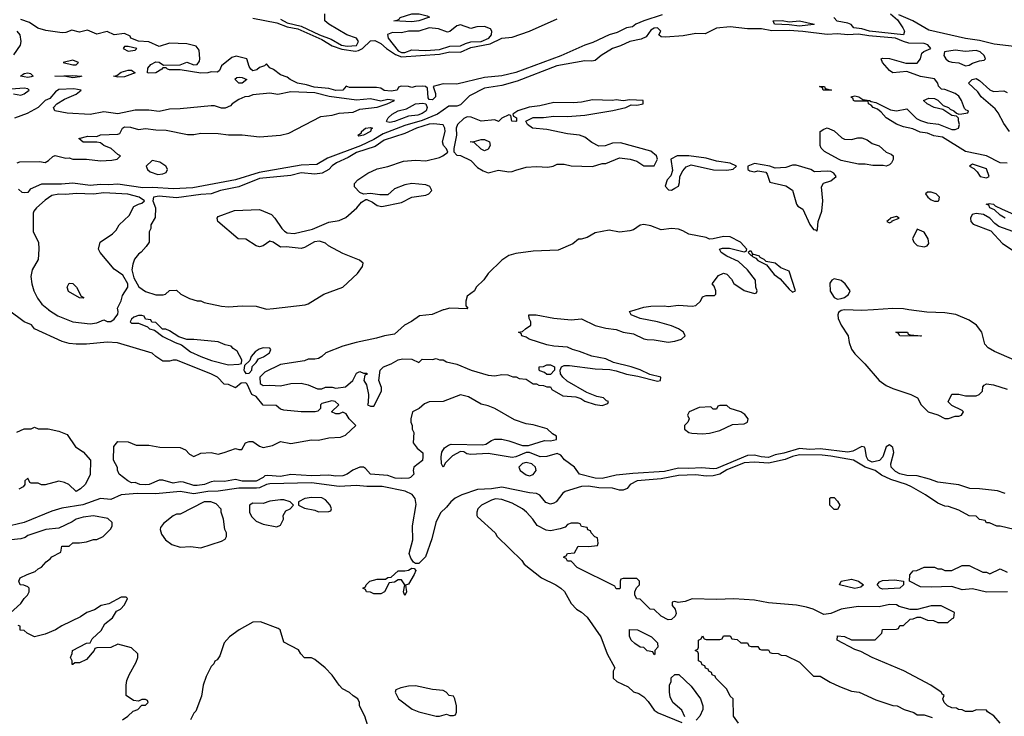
# Model space of a CAD drawing. Header units: inches. Extents: x 2348341 to 2479810, y 460419 to 613669.
# Tile 178 of 256: x 2352064 to 2357753, y 537650 to 541677. Entities that reach past the tile are written whole.
import ezdxf

# ---------------------------------------------------------------- set-up
doc = ezdxf.new("R2010")
doc.units = ezdxf.units.IN
doc.header["$MEASUREMENT"] = 0
doc.layers.add('C3553', color=7, linetype='Continuous')
doc.layers.add('C3554', color=7, linetype='Continuous')

msp = doc.modelspace()

# ---------------------------------------------------------------- linework, layer by layer
at = {"layer": 'C3553', "color": 2}
for points, elevation in [([(2357758, 538938), (2357714, 538954), (2357610, 538965.1), (2357553.8, 538966.2), (2357490, 538988.7), (2357370, 539003.5), (2357321.2, 539021.2), (2357250, 539039.3), (2357190, 539042.2), (2357150, 539051.8), (2357124.8, 539064.8), (2357099.1, 539090), (2357097.6, 539110), (2357115.4, 539175.4), (2357110, 539203.7), (2357090, 539219.7), (2357070, 539207), (2357051.1, 539148.9), (2357032.4, 539127.6), (2356990, 539119.7), (2356966, 539130), (2356957.6, 539150), (2356950, 539198), (2356946, 539206), (2356930, 539209.5), (2356878.2, 539181.8), (2356850, 539176.1), (2356690, 539196.1), (2356630, 539192.8), (2356570, 539198), (2356478.8, 539170), (2356430, 539161), (2356390, 539146.3), (2356349.1, 539149.1), (2356310, 539159.8), (2356270, 539156.4), (2356090, 539082.4), (2356070, 539079.8), (2356006.1, 539086.1), (2355930, 539081.4), (2355870, 539083.5), (2355790, 539064.4), (2355605.8, 539054.2), (2355510, 539042.9), (2355430, 539023.5), (2355390, 539026.3), (2355299, 539050), (2355269.2, 539090), (2355212.3, 539132.3), (2355190, 539159), (2355170, 539169), (2355110, 539152.3), (2355070.5, 539149.5), (2355010, 539175.3), (2354990, 539175.3), (2354931.3, 539150), (2354910, 539145.6), (2354770, 539169.3), (2354670, 539163.7), (2354647.3, 539167.3), (2354630, 539179), (2354610, 539181.2), (2354564.4, 539155.6), (2354524.7, 539115.3), (2354510, 539089), (2354502, 539110), (2354499, 539150), (2354503.1, 539176.9), (2354518, 539202), (2354542, 539218), (2354557.5, 539222.5), (2354740.2, 539219.8), (2354756.5, 539223.5), (2354790, 539244.7), (2354810, 539251.3), (2354848.9, 539251.1), (2354890, 539242.8), (2354970, 539214.8), (2355004.7, 539215.3), (2355096.4, 539243.6), (2355130, 539242), (2355166, 539250), (2355166, 539270), (2355143.1, 539283.1), (2355111.8, 539311.8), (2355030, 539334.5), (2354990, 539340.7), (2354923.3, 539363.3), (2354809.5, 539429.5), (2354770, 539445.2), (2354730, 539454), (2354656.6, 539496.6), (2354610, 539508.7), (2354510, 539468.7), (2354430, 539468), (2354403.6, 539456.4), (2354371.6, 539428.4), (2354334, 539410), (2354324.7, 539370), (2354324.7, 539350), (2354332, 539330), (2354332, 539310), (2354342, 539290), (2354338, 539230), (2354359.6, 539199.6), (2354392.7, 539172.7), (2354394, 539150), (2354391.1, 539128.9), (2354342, 539090), (2354338, 539070), (2354342, 539050), (2354322, 539030), (2354313, 539027), (2354270, 539023.7), (2354233, 539027), (2354190, 539041.2), (2354090, 539049.5), (2354062, 539082), (2354050, 539089), (2354030, 539089.2), (2353988.1, 539071.9), (2353956, 539050), (2353930, 539039.5), (2353890, 539038.4), (2353850, 539044.5), (2353750, 539040.4), (2353630, 539047.8), (2353570, 539036.9), (2353498, 539042), (2353480.7, 539039.3), (2353471.3, 539030), (2353430, 539008.5), (2353350, 539009.8), (2353310, 539018), (2353248, 539008), (2353190.6, 539009.4), (2353170, 539006), (2353131.3, 538990), (2353090, 538983), (2353070, 538984.2), (2353010, 539003.6), (2352990, 539004.5), (2352950, 538997.2), (2352890, 539015.3), (2352870, 539015.3), (2352812, 538990), (2352790, 538987.8), (2352758, 538990), (2352730, 539001.2), (2352710, 538999), (2352688, 539010), (2352638, 539050), (2352628, 539072), (2352628, 539088), (2352606, 539130), (2352608, 539210), (2352630, 539238), (2352690, 539236), (2352736.9, 539216.9), (2352810, 539217.3), (2352873.6, 539206.4), (2352990, 539202.8), (2353021, 539190), (2353045.4, 539165.4), (2353070, 539151.3), (2353110, 539170.8), (2353170, 539174.8), (2353210, 539166), (2353246, 539174), (2353310, 539198), (2353330, 539192), (2353347.3, 539192.7), (2353368, 539230), (2353390, 539238), (2353410, 539238), (2353450, 539211), (2353470, 539202.8), (2353525.2, 539214.8), (2353570, 539238.8), (2353630, 539226.8), (2353750, 539247.3), (2353790, 539246.8), (2353850, 539259.1), (2353917.5, 539262.5), (2353946, 539274), (2354006, 539330), (2353968, 539370), (2353950, 539398), (2353930, 539408), (2353910, 539398), (2353890, 539398), (2353866, 539410), (2353908, 539450), (2353886, 539470), (2353866.4, 539473.6), (2353810, 539458), (2353802, 539450), (2353802, 539430), (2353796.9, 539423.1), (2353786, 539414), (2353770.6, 539409.4), (2353690, 539409.3), (2353590, 539419), (2353570, 539425.2), (2353545.6, 539445.6), (2353470, 539448.7), (2353430, 539498), (2353406, 539510), (2353378, 539570), (2353370, 539578), (2353343.6, 539576.4), (2353310, 539548), (2353270, 539568), (2353246, 539570), (2353206, 539610), (2353168, 539630), (2352970, 539708.7), (2352950, 539708.7), (2352930, 539702), (2352890, 539702), (2352850, 539728.7), (2352829.1, 539749.1), (2352629.5, 539809.5), (2352570, 539812), (2352450, 539800.9), (2352390, 539800.9), (2352350, 539805.1), (2352310, 539817), (2352149, 539890), (2352132.7, 539912.7), (2352090, 539929.4), (2351998.3, 539998.3)], 46), ([(2352231, 540000), (2352284.7, 539964.7), (2352370, 539930.7), (2352470, 539918.8), (2352510, 539924.7), (2352550, 539942), (2352570, 539932), (2352590, 539932), (2352610, 539946), (2352630, 539974), (2352632.7, 539990), (2352630.3, 540000)], 46), ([(2354514, 540000), (2354510, 539999), (2354447.5, 539972.5), (2354374.4, 539965.6), (2354328.1, 539931.9), (2354286.8, 539910), (2354230, 539859.3), (2354172, 539850), (2354125.1, 539834.9), (2354008.6, 539811.4), (2353930, 539789.4), (2353832, 539750), (2353810, 539728.7), (2353790, 539719), (2353770, 539714), (2353730, 539714), (2353710, 539705.2), (2353570, 539682.7), (2353480.7, 539639.3), (2353452, 539610), (2353452.7, 539572.7), (2353470, 539562), (2353510, 539564.7), (2353570, 539561), (2353630, 539574), (2353690, 539576), (2353730, 539566), (2353783.6, 539543.6), (2353810, 539542), (2353830, 539552), (2353868.4, 539551.6), (2353890, 539546), (2353945.6, 539554.4), (2353988.7, 539590), (2354010, 539634), (2354030, 539642), (2354050, 539634), (2354070, 539634), (2354071.6, 539628.4), (2354058, 539622), (2354052, 539590), (2354066.8, 539566.8), (2354078.8, 539510), (2354078, 539462), (2354074, 539450), (2354090, 539442), (2354110, 539442), (2354155.3, 539530), (2354154, 539550), (2354139, 539590), (2354146, 539650), (2354166, 539670), (2354210, 539686.8), (2354250, 539710.7), (2354276, 539716), (2354330, 539714), (2354370, 539694), (2354390, 539714), (2354450, 539712), (2354470, 539718), (2354490, 539711.3), (2354510, 539711), (2354530, 539698), (2354590, 539686), (2354672, 539650), (2354770, 539621), (2354810, 539618), (2354850, 539624.7), (2354883.6, 539623.6), (2354912.7, 539612.7), (2354931.6, 539611.6), (2354950, 539602), (2354990, 539598), (2355030, 539572), (2355050, 539572), (2355063.6, 539563.6), (2355090, 539562), (2355110, 539554), (2355130, 539554), (2355138, 539538), (2355202.8, 539502.8), (2355276.9, 539496.9), (2355306.4, 539486.4), (2355330, 539471.3), (2355390, 539451.3), (2355430, 539446), (2355462, 539458), (2355466, 539470), (2355454, 539474), (2355438, 539490), (2355399, 539499), (2355340.9, 539520.9), (2355227.2, 539587.2), (2355202, 539610), (2355188, 539630), (2355186, 539650), (2355195.3, 539670), (2355210, 539677.3), (2355241.5, 539678.5), (2355390, 539659.1), (2355474, 539654), (2355510, 539647.3), (2355570, 539627.7), (2355636.3, 539616.3), (2355750, 539587.3), (2355766, 539590), (2355768, 539610), (2355704.7, 539624.7), (2355650, 539651.8), (2355598, 539670), (2355495.1, 539695.1), (2355450, 539715.6), (2355370, 539731.8), (2355299.1, 539759.1), (2355258, 539770), (2355230, 539784), (2355150, 539789), (2355110, 539797.2), (2355008, 539830), (2354990, 539842), (2354966, 539850), (2354962, 539862), (2354946, 539870), (2354970, 539874), (2354986, 539890), (2355018, 539910), (2355018, 539930), (2355008.4, 539948.4), (2355006, 539970), (2355048.9, 539971.1), (2355150, 539950.8), (2355250, 539941), (2355310, 539947.3), (2355388.7, 539908.7), (2355450, 539892.7), (2355510, 539886), (2355550.4, 539870.4), (2355610, 539860.4), (2355670, 539832.7), (2355688.7, 539828.7), (2355730, 539826.7), (2355810, 539813), (2355850, 539818), (2355888.7, 539830), (2355909, 539850), (2355899, 539870), (2355870, 539889.2), (2355830, 539906), (2355750, 539929.3), (2355649.5, 539949.5), (2355598, 539970), (2355588, 539990), (2355621.1, 540000)], 46), ([(2356998.1, 540000), (2356930, 539996), (2356830, 539999), (2356810, 539995.3), (2356796, 539984), (2356791, 539970), (2356794, 539950), (2356810, 539911.3), (2356851.3, 539850), (2356856, 539810), (2356870, 539772), (2356890, 539744.7), (2356947.5, 539687.5), (2357031, 539590), (2357070, 539562.8), (2357110, 539544), (2357214, 539510), (2357250.9, 539490.9), (2357272, 539450), (2357314, 539410), (2357370, 539392), (2357410, 539372), (2357430, 539372), (2357470, 539384.7), (2357490, 539384.7), (2357506, 539390), (2357518, 539410), (2357510, 539418), (2357450, 539446), (2357428.4, 539468.4), (2357450, 539512), (2357490, 539511.3), (2357530, 539502.8), (2357590, 539502.8), (2357608, 539510), (2357628, 539530), (2357630, 539554), (2357636.4, 539563.6), (2357650, 539571), (2357690, 539566.8), (2357770, 539541.6)], 46), ([(2357809, 539710), (2357697.6, 539757.6), (2357660.1, 539780.1), (2357640.9, 539800.9), (2357622.7, 539870), (2357592.7, 539910), (2357550, 539939.5), (2357473.1, 539973.1), (2357410, 539981.6), (2357305.4, 539985.4), (2357201.8, 540000)], 46), ([(2352047.3, 539292.7), (2352088.9, 539311.1), (2352130, 539312), (2352150, 539322), (2352170, 539312), (2352228.4, 539311.6), (2352290, 539298), (2352338.8, 539278.8), (2352386.8, 539206.8), (2352430, 539178), (2352472, 539130), (2352470, 539046), (2352442, 538990), (2352415.3, 538964.7), (2352390, 538948.7), (2352348, 538990), (2352322, 539002), (2352289.1, 539009.1), (2352210, 538988), (2352190, 538988), (2352170, 538998), (2352130, 538998), (2352122, 539002), (2352110, 539026), (2352094, 539010), (2352094, 538990), (2352083.6, 538976.4), (2352058, 538962)], 46), ([(2357810, 538728.7), (2357730, 538748), (2357710, 538748), (2357667.3, 538767.3), (2357650, 538768), (2357642, 538782), (2357610, 538788), (2357590, 538806), (2357550, 538808), (2357490, 538842), (2357430, 538862), (2357410, 538864), (2357370, 538882), (2357298, 538930), (2357216.5, 538976.5), (2357188, 538990), (2357098.4, 539018.4), (2357044.6, 539044.6), (2357006.6, 539070), (2356949.8, 539089.8), (2356881.2, 539130), (2356750, 539154.4), (2356701.6, 539158.4), (2356570, 539161), (2356530, 539152.5), (2356486.2, 539133.8), (2356390, 539112.3), (2356310, 539119.3), (2356250, 539114.6), (2356150, 539075), (2356110, 539049.7), (2356070, 539039.8), (2356030, 539037.6), (2355970, 539045.7), (2355870, 539041), (2355770, 539021.7), (2355632, 539010), (2355591, 538990), (2355574, 538966), (2355550, 538957.2), (2355530, 538956), (2355489.4, 538969.4), (2355410, 538971), (2355350, 538979.7), (2355310, 538977.6), (2355216, 538950), (2355201.3, 538938.7), (2355162.8, 538890), (2355150, 538880.9), (2355130, 538876), (2355104.8, 538884.8), (2355070, 538928.7), (2355050, 538937.2), (2355010, 538941.2), (2354850, 538974.3), (2354790, 538964.2), (2354710, 538961.6), (2354618.8, 538930), (2354580.7, 538910), (2354554.8, 538890), (2354530, 538859), (2354494.4, 538825.6), (2354468, 538770), (2354444.7, 538675.3), (2354408.4, 538571.6), (2354370, 538533.2), (2354350, 538533.2), (2354340.1, 538540.1), (2354323, 538563), (2354314.5, 538590), (2354335.1, 538670), (2354333.2, 538750), (2354354.8, 538874.8), (2354349.5, 538909.5), (2354331.9, 538931.9), (2354291.3, 538951.3), (2354158, 538978), (2354070, 538977.6), (2354010, 538984.7), (2353910, 538978), (2353750, 538999.8), (2353510, 538994.4), (2353490, 538989.8), (2353450, 538970.8), (2353432, 538968), (2353330, 538968.7), (2353210, 538950.8), (2353150, 538949.8), (2353070, 538936.5), (2352990, 538949.7), (2352850, 538934.8), (2352742.4, 538937.6), (2352649.1, 538930.9), (2352590, 538902.7), (2352530, 538908), (2352427.9, 538872.1), (2352307, 538853), (2352250, 538834.7), (2352090, 538769.8), (2351976.2, 538743.8)], 50), ([(2357728.7, 537610), (2357692.9, 537652.9), (2357656.4, 537676.4), (2357650, 537686), (2357590, 537688), (2357570, 537678), (2357530, 537678), (2357510, 537688), (2357488.4, 537688.4), (2357476.4, 537696.4), (2357450, 537698), (2357426, 537710), (2357406, 537730), (2357398, 537750), (2357406, 537770), (2357395.3, 537775.3), (2357388, 537790), (2357329, 537830), (2357171.9, 537911.9), (2356990, 537989), (2356924.7, 538024.7), (2356890, 538035.3), (2356788, 538090), (2356790, 538114), (2356830, 538112), (2356870, 538092), (2357007.3, 538092.7), (2357046, 538130), (2357050, 538152), (2357130, 538154), (2357142, 538158), (2357150, 538174), (2357170, 538174), (2357210, 538212), (2357227.3, 538212.7), (2357250, 538222), (2357270, 538222), (2357310, 538204.7), (2357343.6, 538203.6), (2357370, 538192), (2357427.3, 538192.7), (2357450, 538214), (2357462, 538218), (2357466, 538250), (2357388.4, 538288.4), (2357330, 538288.7), (2357250, 538268), (2357210, 538268), (2357145.2, 538285.2), (2357130, 538294), (2357090, 538295.3), (2357030, 538282), (2356910, 538284), (2356844.5, 538275.5), (2356810, 538269), (2356750, 538244), (2356710, 538239), (2356648, 538270), (2356610, 538281.2), (2356552.1, 538292.1), (2356390, 538306), (2356310, 538320.9), (2356190, 538329.2), (2356090, 538325.2), (2355950, 538329), (2355910, 538314), (2355868.4, 538308.4), (2355850, 538314), (2355834, 538310), (2355834, 538290), (2355852, 538270), (2355856.9, 538243.1), (2355851.1, 538228.9), (2355830.9, 538209.1), (2355810, 538208), (2355770, 538228), (2355730, 538268), (2355706, 538270), (2355650, 538326), (2355628.9, 538328.9), (2355618, 538350), (2355618, 538370), (2355627.3, 538392.7), (2355646, 538410), (2355646, 538430), (2355630, 538446), (2355550, 538446), (2355538, 538442), (2355534, 538430), (2355534, 538390), (2355530, 538386), (2355510, 538386), (2355502, 538402), (2355286, 538510), (2355250, 538546), (2355230, 538546), (2355222, 538562), (2355207.3, 538567.3), (2355210, 538574), (2355222, 538578), (2355228.4, 538591.6), (2355270, 538594), (2355290, 538634), (2355350, 538632), (2355402, 538638), (2355406, 538650), (2355402, 538682), (2355388, 538688), (2355366, 538710), (2355362, 538722), (2355347.3, 538727.3), (2355342, 538742), (2355310, 538746), (2355302, 538762), (2355290, 538766), (2355250, 538766), (2355230, 538758), (2355216, 538744), (2355187.1, 538732.9), (2355130, 538721.2), (2355106, 538726), (2355053.6, 538753.6), (2355028.7, 538790), (2354993.2, 538830), (2354969, 538850), (2354910, 538882), (2354850, 538903.7), (2354813.7, 538906.3), (2354790, 538899.3), (2354731.3, 538870), (2354711.3, 538850), (2354704.7, 538830), (2354704.7, 538810), (2354710, 538802), (2354812, 538710), (2354822, 538690), (2354964.7, 538550), (2354978, 538530), (2355078, 538450), (2355162, 538410), (2355191, 538391), (2355211.3, 538371.3), (2355250, 538302), (2355282, 538270), (2355310, 538252), (2355342, 538222), (2355421, 538110), (2355458, 538010), (2355502, 537930), (2355494, 537910), (2355494, 537870), (2355514, 537850), (2355579.8, 537819.8), (2355610, 537792), (2355642, 537782), (2355670, 537762), (2355695.3, 537735.3), (2355730, 537684.7), (2355754, 537670), (2355890, 537614)], 54), ([(2351970, 538211.3), (2352070, 538302), (2352088.9, 538331.1), (2352108, 538350), (2352118, 538370), (2352118, 538390), (2352110, 538398), (2352087.3, 538407.3), (2352066, 538410), (2352058, 538430), (2352066, 538450), (2352106, 538470), (2352153.6, 538486.4), (2352170, 538502), (2352190, 538512), (2352216.4, 538543.6), (2352240.4, 538559.6), (2352248.9, 538571.1), (2352302, 538598), (2352307.3, 538632.7), (2352350, 538634), (2352370, 538652), (2352410, 538652), (2352450, 538658), (2352490, 538672), (2352510, 538672), (2352546, 538690), (2352590, 538734), (2352598, 538750), (2352598, 538770), (2352573.2, 538793.2), (2352490, 538809), (2352430, 538801.2), (2352390, 538788.7), (2352366.8, 538773.2), (2352290, 538738), (2352214, 538730), (2352110, 538694), (2352096, 538684), (2352070, 538675.3), (2352014, 538670)], 54), ([(2357770.9, 538369.1), (2357650, 538366.6), (2357570, 538386), (2357510, 538380.9), (2357450, 538399.3), (2357330, 538396), (2357270, 538399), (2357206, 538430), (2357207.3, 538467.3), (2357226, 538490), (2357247.3, 538492.7), (2357290, 538512), (2357350, 538512), (2357370, 538502), (2357390, 538502), (2357410, 538492), (2357450, 538492), (2357510, 538522), (2357550, 538522), (2357630, 538482), (2357650, 538482), (2357670, 538474), (2357730, 538502), (2357770, 538482)], 50), ([(2352658, 537630), (2352688, 537650), (2352720.2, 537679.8), (2352746, 537690), (2352770, 537714), (2352790, 537714), (2352806, 537730), (2352802, 537742), (2352790, 537746), (2352770, 537746), (2352750, 537738), (2352720.4, 537740.4), (2352678, 537770), (2352678, 537830), (2352683.1, 537856.9), (2352695.3, 537890), (2352736.4, 537963.6), (2352746, 537990), (2352746, 538010), (2352710, 538046), (2352630, 538066), (2352590, 538048), (2352510, 538046), (2352498, 538042), (2352494, 538030), (2352450, 537978), (2352410, 537958), (2352382, 537958), (2352371.6, 537948.4), (2352366, 537950), (2352366, 537970), (2352358, 537990), (2352367.3, 538012.7), (2352368, 538030), (2352450, 538072), (2352470, 538074), (2352483.1, 538096.9), (2352534.6, 538145.4), (2352556.4, 538183.6), (2352600.4, 538219.6), (2352623.1, 538256.9), (2352646, 538270), (2352670, 538294), (2352686, 538330), (2352678, 538338), (2352650, 538338), (2352579.6, 538300.4), (2352534, 538290), (2352495.3, 538264.7), (2352451.1, 538248.9), (2352414.4, 538225.6), (2352307.1, 538172.9), (2352270, 538149), (2352210, 538124), (2352150, 538109), (2352106, 538130), (2352090, 538146), (2352067.3, 538147.3), (2352066, 538170), (2352054, 538174)], 54), ([(2354075.1, 537595.1), (2354058, 537650), (2354028, 537710), (2354028, 537730), (2354018, 537750), (2353990, 537768), (2353970, 537788), (2353928.9, 537808.9), (2353909, 537829), (2353870, 537888), (2353828.7, 537930), (2353770, 537978), (2353750, 537988), (2353710, 537988), (2353688, 538010), (2353674.6, 538034.6), (2353590, 538078), (2353568.9, 538148.9), (2353558, 538158), (2353456, 538196), (2353410, 538193.2), (2353331.3, 538150), (2353276, 538110), (2353245.8, 538074.2), (2353219.8, 538000.2), (2353204.7, 537975.3), (2353191.6, 537968.4), (2353186, 537954), (2353170, 537938), (2353141.1, 537878.9), (2353124, 537830), (2353113.7, 537766.3), (2353081, 537679), (2353070, 537668), (2353050.6, 537629.4)], 54), ([(2356218, 537610), (2356188.7, 537650), (2356186, 537750), (2356170, 537766), (2356150, 537806), (2356086, 537870), (2356082, 537882), (2356066, 537890), (2356062, 537902), (2356046, 537910), (2356042, 537922), (2356027.3, 537927.3), (2356022, 537942), (2356007.3, 537947.3), (2356002, 537962), (2355986, 537970), (2355986, 538010), (2355982, 538022), (2355966, 538030), (2355982, 538038), (2355986, 538050), (2355986, 538090), (2356002, 538098), (2356010, 538114), (2356018, 538098), (2356030, 538094), (2356110, 538094), (2356122, 538098), (2356130, 538114), (2356170, 538114), (2356178, 538098), (2356210, 538094), (2356230, 538074), (2356270, 538074), (2356278, 538058), (2356290, 538054), (2356330, 538054), (2356338, 538038), (2356350, 538034), (2356390, 538034), (2356398, 538018), (2356410, 538014), (2356447.3, 538012.7), (2356463.6, 538003.6), (2356490, 538002), (2356570, 537962), (2356650, 537882), (2356690, 537882), (2356747.1, 537847.1), (2356801.4, 537821.4), (2356870, 537796), (2356914, 537790), (2357010, 537744.7), (2357110, 537711.3), (2357134, 537710), (2357174, 537690), (2357230, 537671.3), (2357250, 537658), (2357290, 537658), (2357336.4, 537643.6)], 54), ([(2355907.3, 537647.3), (2355890, 537686), (2355838, 537730), (2355823.1, 537763.1), (2355818, 537790), (2355818, 537830), (2355828, 537850), (2355828.4, 537871.6), (2355850, 537892), (2355871.6, 537891.6), (2355943.6, 537823.6), (2355998, 537750), (2356011.1, 537711.1), (2356011.1, 537688.9), (2355994, 537650), (2355972.7, 537627.3)], 54)]:
    msp.add_lwpolyline(points, dxfattribs=dict(at, elevation=elevation))
for points, elevation in [([(2352770, 539966), (2352750, 539966), (2352723.6, 539956.4), (2352710, 539946), (2352702, 539930), (2352710, 539922), (2352750, 539922), (2352802, 539902), (2352814, 539890), (2352842, 539882), (2352890, 539844.7), (2352962, 539810), (2352998, 539798), (2353050, 539756), (2353111.3, 539730), (2353172.9, 539707.1), (2353270, 539681), (2353330, 539686), (2353346, 539690), (2353348, 539710), (2353320.4, 539760.4), (2353296.4, 539776.4), (2353286, 539790), (2353250, 539798), (2353210, 539814), (2353070, 539828.7), (2353028.7, 539828.7), (2352984, 539844), (2352930, 539878), (2352907.3, 539887.3), (2352888, 539888), (2352850, 539926), (2352827.3, 539927.3), (2352822, 539942), (2352790, 539946), (2352782, 539962)], 46), ([(2357270, 539848), (2357150, 539848.7), (2357142, 539862), (2357126, 539870), (2357190.9, 539870.9), (2357194, 539870), (2357198, 539858), (2357210, 539854), (2357274, 539850)], 46), ([(2353470, 539779), (2353447.3, 539772.7), (2353423.5, 539756.5), (2353402, 539730), (2353392.7, 539707.3), (2353362, 539678), (2353358, 539650), (2353362, 539642), (2353370, 539632), (2353390, 539634), (2353406, 539650), (2353407.3, 539672.7), (2353430, 539694), (2353444, 539716), (2353472.9, 539727.1), (2353508, 539750), (2353515.3, 539770), (2353510, 539778)], 46), ([(2355110, 539626), (2355096.4, 539636.4), (2355070, 539646), (2355066, 539650), (2355066, 539670), (2355090, 539672), (2355110, 539682), (2355130, 539682), (2355154, 539670), (2355154, 539650), (2355130, 539626)], 46), ([(2356150, 539446), (2356110, 539446), (2356098, 539442), (2356090, 539426), (2356070, 539426), (2356058, 539438), (2355990, 539434), (2355932, 539410), (2355922, 539390), (2355931.3, 539370), (2355924.7, 539350), (2355906, 539330), (2355904.7, 539310), (2355930, 539291), (2355946.9, 539286.9), (2356010, 539283), (2356050, 539287.3), (2356110, 539302.8), (2356182.7, 539337.3), (2356250, 539340.7), (2356268.7, 539350), (2356274, 539370), (2356254.8, 539394.8), (2356230, 539409), (2356168.4, 539428.4)], 46), ([(2354990, 539116.1), (2354970, 539112), (2354948.5, 539090), (2354954.9, 539070), (2354990, 539044.9), (2355010, 539040.4), (2355030, 539048.4), (2355047.8, 539070), (2355044.2, 539090), (2355022.7, 539110)], 50), ([(2353130, 538889.2), (2352990, 538818), (2352970, 538818), (2352950, 538808), (2352895.3, 538764.7), (2352878, 538742), (2352876, 538730), (2352882.5, 538702.5), (2352906, 538670), (2352943.4, 538643.4), (2352990, 538628), (2353050, 538630.7), (2353110, 538624), (2353230, 538662), (2353250, 538674), (2353258, 538690), (2353258, 538710), (2353248.9, 538728.9), (2353242, 538790), (2353228, 538830), (2353227.3, 538847.3), (2353198, 538878), (2353169, 538889)], 54), ([(2353590, 538902), (2353570, 538902), (2353510, 538893.2), (2353470, 538879), (2353410, 538882), (2353392, 538870), (2353392, 538830), (2353404, 538804), (2353430, 538778), (2353470, 538761), (2353550, 538744.7), (2353570, 538754), (2353588, 538790), (2353586, 538810), (2353602, 538838), (2353626, 538850), (2353646, 538870), (2353626, 538890)], 54), ([(2353750, 538914), (2353711.6, 538908.4), (2353674, 538890), (2353674, 538870), (2353710, 538852), (2353770, 538842), (2353790, 538832), (2353850, 538834), (2353862, 538838), (2353866, 538850), (2353858, 538870), (2353830, 538902), (2353810, 538913.2)], 54), ([(2356770, 538846), (2356746, 538870), (2356746, 538910), (2356750, 538914), (2356770, 538914), (2356790, 538894), (2356802, 538870), (2356790, 538846)], 50), ([(2354290, 538349), (2354281.2, 538370), (2354288.7, 538410), (2354270, 538438), (2354250, 538438), (2354230, 538426), (2354198, 538422), (2354172, 538370), (2354150, 538358), (2354110, 538358), (2354090, 538368), (2354068.4, 538368.4), (2354062, 538382), (2354046, 538390), (2354062, 538398), (2354066, 538410), (2354086, 538430), (2354130, 538442), (2354178, 538442), (2354190, 538452), (2354210, 538454), (2354250, 538491), (2354290, 538490.8), (2354310, 538494.8), (2354330, 538506), (2354343.6, 538503.6), (2354352.7, 538492.7), (2354342.8, 538470), (2354310, 538414), (2354292.7, 538407.3), (2354298.8, 538370)], 50), ([(2356890, 538388.5), (2356801.2, 538410), (2356809.7, 538430.3), (2356870, 538442.6), (2356911.4, 538431.4), (2356939.1, 538410), (2356923.4, 538396.6)], 50), ([(2357050, 538383.9), (2357035.1, 538390), (2357018, 538410), (2357033, 538427), (2357050, 538434.9), (2357118.4, 538438.4), (2357171.6, 538431.6), (2357171.3, 538410), (2357150, 538389.6)], 50), ([(2355730, 538006), (2355722, 538022), (2355690, 538028), (2355670, 538048), (2355650, 538048.7), (2355618, 538070), (2355598, 538090), (2355587.3, 538112.7), (2355588, 538152), (2355634, 538150), (2355714, 538110), (2355750, 538074), (2355752, 538050), (2355734, 538030), (2355734, 538010)], 54), ([(2354350, 537825.2), (2354310, 537824), (2354265.4, 537814.6), (2354238, 537802), (2354234, 537790), (2354252, 537750), (2354330.9, 537690.9), (2354370, 537676), (2354470, 537651.3), (2354490, 537651.3), (2354530, 537662), (2354550, 537654), (2354570, 537654), (2354582, 537658), (2354587.3, 537672.7), (2354588.7, 537710), (2354578, 537750), (2354570, 537766), (2354546, 537770), (2354528.4, 537788.4), (2354510, 537798), (2354450, 537804)], 54)]:
    msp.add_lwpolyline(points, close=True, dxfattribs=dict(at, elevation=elevation))
at = {"layer": 'C3554', "color": 2}
for points, elevation in [([(2355775.9, 541704.1), (2355670, 541669.3), (2355624.7, 541650), (2355604, 541636), (2355570, 541629.2), (2355516.8, 541603.2), (2355470, 541589.5), (2355375.2, 541544.8), (2355330, 541529.5), (2355190, 541467.6), (2354930, 541371.5), (2354850, 541351.8), (2354750, 541341.6), (2354590, 541304), (2354510, 541305.6), (2354452, 541290), (2354465.5, 541250), (2354466, 541230), (2354450, 541214), (2354430, 541216), (2354424.4, 541224.4), (2354420.4, 541280.4), (2354409.5, 541289.5), (2354391.6, 541291.6), (2354350.4, 541289.6), (2354330, 541284), (2354309.6, 541289.6), (2354268.4, 541291.6), (2354253, 541287), (2354244, 541270), (2354210, 541263.1), (2354170, 541268), (2354150, 541280.9), (2354124.5, 541284.5), (2353970, 541285.2), (2353950, 541293.2), (2353931, 541270), (2353890, 541267.3), (2353850, 541279.6), (2353766.2, 541286.2), (2353721, 541301), (2353669.8, 541309.8), (2353626, 541330), (2353610, 541343.7), (2353570, 541357), (2353530, 541389.4), (2353510, 541399), (2353490, 541422), (2353478, 541410), (2353450, 541400.7), (2353433.1, 541386.9), (2353410, 541381.3), (2353398.4, 541390), (2353390, 541405.2), (2353375.3, 541450), (2353313.7, 541466.3), (2353290, 541457.2), (2353230.4, 541410), (2353217.3, 541382.7), (2353206, 541374), (2353170, 541376), (2353150.3, 541369.7), (2353110, 541367.6), (2352990, 541387.3), (2352930, 541387.3), (2352918, 541390), (2352910, 541398), (2352890, 541398), (2352884.7, 541390), (2352850, 541369.6), (2352810, 541367.3), (2352802, 541370), (2352804.1, 541395.9), (2352821.6, 541418.4), (2352850, 541432.4), (2352870, 541430.4), (2352894, 541414), (2352990, 541414.8), (2353030, 541430.6), (2353070, 541416), (2353090, 541418), (2353103.2, 541436.8), (2353105.1, 541450), (2353100.9, 541500.9), (2353083.7, 541523.7), (2353030, 541536.2), (2352930, 541541.2), (2352870, 541522.4), (2352810, 541547.8), (2352750, 541551.6), (2352705.2, 541570), (2352702, 541582), (2352670, 541597.2), (2352609.4, 541589.4), (2352570, 541608.7), (2352510, 541592.3), (2352455.3, 541615.3), (2352410, 541605.1), (2352364.5, 541615.5), (2352330, 541602), (2352310, 541600.7), (2352214.9, 541614.9), (2352168.6, 541628.6), (2352120.2, 541660.2), (2352070, 541677.2)], 38), ([(2353410, 541684.6), (2353550, 541658.3), (2353610, 541634.7), (2353670, 541624.6), (2353810, 541561.4), (2353870, 541526.2), (2353925.8, 541505.8), (2354004.7, 541495.3), (2354022.3, 541497.7), (2354044.7, 541510), (2354090, 541553.7), (2354116.2, 541556.2), (2354150, 541539.5), (2354182.4, 541510), (2354234.5, 541474.5), (2354270, 541461.4), (2354490, 541477.2), (2354550, 541490.9), (2354610, 541489.3), (2354670, 541516.8), (2354782, 541538), (2354850, 541569.1), (2354910, 541574.8), (2355010, 541610.2), (2355170, 541682)], 38), ([(2353570, 541679.8), (2353610, 541658.3), (2353690, 541639.8), (2353796.5, 541590), (2353864.3, 541564.3), (2353923.1, 541530), (2353955.9, 541524.2), (2354010, 541527.3), (2354021.6, 541550), (2354010, 541569.3), (2353953.2, 541590), (2353849.4, 541650), (2353826.6, 541670), (2353827.3, 541710)], 42), ([(2357094.8, 541710), (2357135.6, 541675.6), (2357167.9, 541630), (2357177.4, 541610), (2357170.8, 541590), (2356974, 541610), (2356930, 541624.1), (2356884, 541630), (2356869.3, 541649.3), (2356850, 541657.2), (2356787.3, 541667.3), (2356768, 541690)], 38), ([(2357810, 541520.7), (2357695.3, 541535.3), (2357610, 541555.8), (2357530, 541567), (2357316.6, 541616.6), (2357225.2, 541670), (2357143.9, 541703.9)], 38), ([(2352030, 541474), (2352067.9, 541530), (2352072.8, 541550), (2352066.2, 541590), (2352049.9, 541609.9)], 42), ([(2357770, 540847.6), (2357730, 540849.4), (2357649.8, 540889.8), (2357530, 540914.7), (2357397.1, 540997.1), (2357345.5, 541005.5), (2357310, 541020.7), (2357266.2, 541026.2), (2357225.6, 541045.6), (2357170, 541058), (2357130, 541072.3), (2357070, 541109.4), (2357042, 541142), (2357019.6, 541159.6), (2356995.3, 541170), (2356983.2, 541183.2), (2356968, 541190), (2356966, 541206), (2356890, 541206.6), (2356882, 541210), (2356879, 541219), (2356866, 541230), (2356890, 541236), (2356912, 541230), (2356935.3, 541215.3), (2356974, 541210), (2356983.6, 541203.6), (2357010, 541198.8), (2357095.9, 541155.9), (2357130, 541150.7), (2357190, 541162), (2357245.8, 541105.8), (2357270, 541094), (2357310, 541080.7), (2357373.4, 541073.4), (2357450, 541041), (2357470, 541041), (2357488, 541050), (2357495.3, 541070), (2357488, 541092), (2357488, 541108), (2357478, 541118), (2357450, 541122), (2357398, 541158), (2357348, 541170), (2357308, 541190), (2357286, 541210), (2357316.4, 541223.6), (2357350, 541221), (2357370, 541211.3), (2357399.8, 541179.8), (2357431, 541170), (2357439.8, 541159.8), (2357462, 541150), (2357476.9, 541136.9), (2357490, 541131.3), (2357508.4, 541131.6), (2357542, 541138), (2357546, 541150), (2357533.2, 541153.2), (2357522.7, 541162.7), (2357505.1, 541210), (2357490, 541234.5), (2357469, 541250), (2357410, 541272.3), (2357390, 541275.3), (2357372.9, 541292.9), (2357369.3, 541310), (2357350, 541334), (2357268.7, 541348.7), (2357190, 541378), (2357110, 541369), (2357090, 541382), (2357049, 541430), (2357042, 541450), (2357050, 541454.8), (2357090, 541453), (2357184.5, 541424.5), (2357250, 541424.9), (2357269.3, 541450), (2357277, 541483), (2357287.7, 541492.3), (2357329.2, 541510), (2357310.7, 541530.7), (2357290, 541539.8), (2357201.8, 541541.8), (2357170, 541549.7), (2357125.2, 541570), (2356970, 541583.2), (2356910, 541593.7), (2356850, 541589.8), (2356790, 541594), (2356730, 541591.5), (2356590, 541608.3), (2356510, 541613.3), (2356410, 541612.8), (2356350, 541623.4), (2356270, 541624.6), (2356170, 541636.2), (2356090, 541628.4), (2356024.2, 541595.8), (2355970, 541596.8), (2355896.7, 541583.3), (2355794.7, 541574.7), (2355770, 541578), (2355756, 541590), (2355769.3, 541610), (2355750, 541629.3), (2355730, 541627), (2355710, 541616.3), (2355683.4, 541576.6), (2355655.6, 541564.4), (2355588.6, 541551.4), (2355535, 541525), (2355489.1, 541510.9), (2355424.4, 541470), (2355390, 541441.2), (2355370, 541436), (2355330, 541439.6), (2355166.8, 541410), (2354938, 541322), (2354850, 541295.6), (2354750, 541280.5), (2354663.2, 541236.8), (2354610, 541183.6), (2354590, 541177.6), (2354544.1, 541175.9), (2354478.8, 541130), (2354390, 541094.6), (2354290, 541064.1), (2354163.4, 541016.6), (2354110, 540984.5), (2354032.9, 540947.1), (2353843.1, 540876.9), (2353781.4, 540838.6), (2353690, 540834.8), (2353446.9, 540793.1), (2353311, 540750), (2353063.8, 540703.8), (2352950, 540698), (2352832.5, 540707.5), (2352774.9, 540705.1), (2352630, 540725.1), (2352578.4, 540721.6), (2352530, 540724.2), (2352470, 540718.4), (2352370, 540732.3), (2352305.8, 540725.8), (2352190, 540726.6), (2352124, 540696), (2352110, 540678), (2352090, 540675.3), (2352078, 540678), (2352056.5, 540696.5)], 42), ([(2357783.6, 541030), (2357750, 541076), (2357718.6, 541138.6), (2357701, 541161), (2357619.3, 541230), (2357599.6, 541259.6), (2357546, 541310), (2357568, 541330), (2357590, 541336.3), (2357610, 541326), (2357670, 541271), (2357690, 541261), (2357750, 541266), (2357770, 541256)], 38), ([(2352027.7, 541247.7), (2352070, 541240.7), (2352090, 541247.3), (2352119, 541270), (2352110, 541277.2), (2352090, 541280.9), (2351990, 541273.2)], 42), ([(2352048.7, 540850), (2352064.1, 540855.9), (2352177.3, 540857.3), (2352210, 540851.3), (2352230, 540862), (2352254.6, 540885.4), (2352269.1, 540890.9), (2352330, 540876), (2352350, 540878), (2352371.1, 540871.1), (2352450, 540870.8), (2352530, 540861), (2352596, 540864), (2352626, 540870), (2352646, 540890), (2352630, 540898), (2352592.1, 540932.1), (2352549.5, 540949.5), (2352530, 540964), (2352510, 540969.2), (2352430, 540969), (2352406, 540990), (2352456.4, 541003.6), (2352510, 541002), (2352531.1, 541011.1), (2352630, 541014), (2352642, 541018), (2352658, 541050), (2352670, 541058), (2352704, 541056), (2352750, 541042.8), (2352790, 541046.8), (2352850, 541039.1), (2352910, 541038.8), (2353033.7, 541013.7), (2353070, 541013.4), (2353110, 541020.7), (2353210, 541018.8), (2353270, 541010.8), (2353349.3, 541010.7), (2353450, 541000.4), (2353570, 541008.7), (2353618.7, 541021.3), (2353803.2, 541116.8), (2353870, 541124), (2353910, 541136.3), (2353990, 541142), (2354030, 541158.8), (2354130, 541170.8), (2354188, 541190), (2354229.2, 541210), (2354190, 541216), (2354150, 541205.2), (2354090, 541218.7), (2354010, 541211.3), (2353852.6, 541232.6), (2353770, 541253.3), (2353630, 541260.5), (2353555.9, 541244.1), (2353510, 541251.8), (2353410, 541242), (2353387.7, 541232.3), (2353364.7, 541230), (2353330, 541214.5), (2353292, 541190), (2353282, 541178), (2353250, 541166), (2353230, 541166), (2353190, 541179.3), (2353170, 541179.5), (2352990, 541160.7), (2352930, 541159.6), (2352870, 541145.6), (2352810, 541153), (2352730, 541154), (2352630, 541131.8), (2352550, 541144.2), (2352470, 541129.4), (2352337, 541137), (2352266, 541150), (2352258, 541170), (2352278, 541190), (2352322, 541218), (2352390, 541246), (2352418, 541270), (2352376.6, 541276.6), (2352290, 541273.3), (2352270, 541259.3), (2352238, 541222), (2352210, 541208.7), (2352171, 541169), (2352106.2, 541133.8), (2352033.4, 541106.6)], 42), ([(2352630.3, 540000), (2352628, 540010), (2352650, 540052), (2352657.5, 540082.5), (2352688, 540130), (2352688, 540150), (2352660.4, 540200.4), (2352610, 540234), (2352528.7, 540330), (2352519, 540350), (2352529, 540391), (2352600.4, 540439.6), (2352620.4, 540459.6), (2352638, 540490), (2352695.5, 540544.5), (2352724.1, 540595.9), (2352749.3, 540610.7), (2352770, 540616), (2352784, 540630), (2352754, 540650), (2352688, 540668), (2352550, 540674.8), (2352490, 540667.6), (2352390, 540672.4), (2352330, 540666.3), (2352290, 540667.8), (2352250, 540659.6), (2352210, 540634), (2352160.7, 540590), (2352144.9, 540570), (2352142, 540558), (2352141, 540450), (2352172, 540390), (2352174, 540350), (2352171.3, 540290), (2352136, 540230), (2352127.9, 540192.1), (2352133.4, 540150), (2352146, 540110), (2352167.1, 540067.1), (2352192.3, 540032.3), (2352230, 540000.7), (2352231, 540000)], 46), ([(2357759, 540530), (2357730, 540547.3), (2357697.5, 540577.5), (2357669.2, 540590), (2357664, 540604), (2357648, 540610), (2357666, 540614), (2357690, 540610.5), (2357700.5, 540600.5), (2357740.5, 540580.5), (2357824.5, 540544.5)], 42), ([(2357830, 540442.4), (2357721.1, 540481.1), (2357698.3, 540498.3), (2357669.5, 540530), (2357632.3, 540550), (2357590, 540556.3), (2357567.3, 540550), (2357558, 540530), (2357559.1, 540510), (2357573.7, 540493.7), (2357676.1, 540456.1), (2357742.3, 540382.3), (2357826.9, 540326.9)], 46), ([(2355621.1, 540000), (2355670, 540014.8), (2355710, 540021), (2355790, 540022.8), (2355810, 540018.8), (2355870, 540027.3), (2355950, 540021), (2355970, 540024.7), (2355998, 540050), (2356010, 540074), (2356030, 540082), (2356078, 540082), (2356086, 540090), (2356086, 540110), (2356076.4, 540136.4), (2356066, 540150), (2356102, 540198), (2356130, 540211.3), (2356150, 540204.7), (2356176.8, 540176.8), (2356190.9, 540150.9), (2356250, 540112), (2356310, 540094), (2356322, 540098), (2356326, 540110), (2356318, 540130), (2356315.3, 540170), (2356268.7, 540230), (2356218, 540278), (2356150, 540309), (2356118, 540330), (2356108, 540350), (2356124, 540356), (2356164.7, 540355.3), (2356250, 540334), (2356262, 540338), (2356266, 540350), (2356228.7, 540390), (2356170, 540421.2), (2356130, 540424), (2356071.1, 540408.9), (2356050, 540408.7), (2356030, 540417.2), (2355930, 540437.2), (2355896.6, 540456.6), (2355870, 540466), (2355830, 540469.3), (2355770, 540462.7), (2355710, 540485.2), (2355670, 540492.7), (2355650, 540489), (2355610, 540461.2), (2355590, 540456), (2355529.2, 540449.2), (2355470, 540459), (2355390, 540444), (2355342, 540418), (2355307.3, 540407.3), (2355292.7, 540407.3), (2355259.6, 540380.4), (2355175.3, 540344.7), (2355030, 540339.3), (2354930, 540326), (2354890, 540312.7), (2354850, 540286), (2354771.3, 540210), (2354746.4, 540173.6), (2354702, 540130), (2354692, 540110), (2354650, 540078), (2354642, 540050), (2354642, 540022), (2354654, 540010), (2354650, 540006), (2354550, 540009), (2354514, 540000)], 46), ([(2357201.8, 540000), (2357170, 540004.5), (2357110, 540006.6), (2356998.1, 540000)], 46)]:
    msp.add_lwpolyline(points, dxfattribs=dict(at, elevation=elevation))
for points, elevation in [([(2354330, 541664), (2354226, 541670), (2354245.2, 541674.8), (2354258, 541682), (2354262, 541690), (2354330, 541710.2), (2354372, 541710), (2354418.8, 541698.8), (2354431, 541691), (2354370, 541669.7)], 38), ([(2356510, 541664.7), (2356570, 541670.4), (2356654, 541650), (2356650, 541649.3), (2356570, 541639.7), (2356510, 541647.6), (2356426, 541650), (2356418, 541670), (2356470, 541672.7)], 38), ([(2354610, 541646), (2354590, 541640.9), (2354550, 541609.3), (2354534.9, 541605.1), (2354483.3, 541623.3), (2354430, 541629.6), (2354370, 541611.1), (2354310, 541609.6), (2354270, 541601.6), (2354217.1, 541602.9), (2354188.6, 541591.4), (2354193, 541570), (2354250, 541496.5), (2354270, 541486.4), (2354290, 541487.6), (2354330, 541501.5), (2354410, 541498.5), (2354490, 541504.4), (2354550, 541523.5), (2354610, 541524.7), (2354640.2, 541539.8), (2354670, 541547.8), (2354730, 541550.1), (2354775.4, 541570), (2354789.6, 541590), (2354792.7, 541610), (2354783.7, 541623.7), (2354750, 541638), (2354704.4, 541635.6), (2354670, 541626.6)], 42), ([(2352690, 541522.4), (2352670, 541521.2), (2352660.7, 541510), (2352690, 541494.9), (2352730, 541500.7), (2352741.2, 541510)], 42), ([(2357470, 541499.7), (2357407.7, 541490), (2357404.4, 541470), (2357415.5, 541450), (2357430, 541437.1), (2357450, 541430.6), (2357490, 541427.3), (2357530, 541410.7), (2357550, 541413.4), (2357570, 541425.5), (2357610, 541439.5), (2357636.6, 541443.4), (2357645.2, 541450), (2357636.2, 541470), (2357613.2, 541490), (2357590, 541497.7), (2357530, 541492.4)], 42), ([(2352370, 541442.7), (2352314, 541430), (2352370, 541414.8), (2352390, 541416), (2352404, 541430)], 42), ([(2352630, 541344), (2352606, 541350), (2352625.2, 541354.8), (2352650, 541373.4), (2352690, 541384.7), (2352710, 541384.7), (2352731.3, 541370), (2352670, 541346.6)], 38), ([(2352110, 541342), (2352069.2, 541350), (2352090, 541364.7), (2352110, 541370.3), (2352125.4, 541365.4), (2352142, 541350), (2352130, 541346.6)], 38), ([(2352370, 541341.2), (2352330, 541348.7), (2352266, 541350), (2352370, 541354.9), (2352422, 541350), (2352410, 541346.6)], 38), ([(2353350, 541309.2), (2353329.3, 541309.3), (2353307.3, 541332.7), (2353318, 541342), (2353335.3, 541344.7), (2353350, 541342.8), (2353376, 541330)], 38), ([(2356750, 541269), (2356706, 541270), (2356702, 541282), (2356686, 541290), (2356714, 541290), (2356718, 541278), (2356754, 541270)], 42), ([(2355590, 541213.2), (2355550, 541208), (2355510, 541212.7), (2355490, 541208.7), (2355372.9, 541212.9), (2355310, 541199.3), (2355264.5, 541195.5), (2355150, 541198.4), (2355070, 541179.5), (2355008.1, 541171.9), (2354942, 541150), (2354914, 541130), (2354918, 541118), (2354934, 541110), (2354934, 541090), (2354931.1, 541088.9), (2354908, 541090), (2354902, 541122), (2354890, 541126), (2354850, 541108), (2354830, 541088), (2354810, 541098), (2354730, 541089.4), (2354672.5, 541112.5), (2354650, 541115.1), (2354630, 541104.5), (2354594.4, 541070), (2354586, 541050), (2354587.7, 541010), (2354572, 540932), (2354572.7, 540912.7), (2354590, 540894), (2354610, 540892), (2354670, 540862), (2354710, 540822), (2354742, 540802), (2354770, 540791.3), (2354830, 540806), (2354890, 540797.3), (2354910, 540798.8), (2354930, 540806.8), (2354990, 540823.8), (2355050, 540827.7), (2355115.5, 540824.5), (2355146, 540830), (2355170, 540842), (2355210, 540842), (2355250, 540832), (2355372.9, 540827.1), (2355430, 540844.7), (2355450, 540844.7), (2355530, 540878), (2355591.1, 540871.1), (2355630, 540858), (2355670, 540831.3), (2355730, 540832), (2355749, 540870), (2355744, 540890), (2355710, 540916), (2355535.3, 540964.7), (2355490, 540962), (2355447.3, 540947.3), (2355410, 540946), (2355370, 540966), (2355330, 540997.2), (2355298, 541010), (2355230, 541017.6), (2355110, 541042.7), (2355026, 541050), (2354998, 541070), (2354988, 541090), (2355030, 541111), (2355090, 541110.8), (2355150, 541119.1), (2355230, 541117.3), (2355330, 541125.5), (2355491.6, 541151.6), (2355566, 541170), (2355596.4, 541183.6), (2355630, 541182.8), (2355666, 541190), (2355666, 541210)], 46), ([(2354202.5, 541082.5), (2354185.6, 541085.6), (2354184, 541090), (2354193.2, 541110), (2354216, 541130), (2354250, 541150.4), (2354298.4, 541161.6), (2354350, 541190.3), (2354394, 541194), (2354411.3, 541190), (2354418, 541170), (2354412.2, 541150), (2354390, 541133.6), (2354365.1, 541125.1), (2354310, 541119.5), (2354230, 541088.2)], 38), ([(2354454.7, 541074.8), (2354430, 541072), (2354356.3, 541050), (2354290, 541019.7), (2354170, 540979.8), (2354117.3, 540942.7), (2354010, 540908.5), (2353960.8, 540879.2), (2353894.8, 540850), (2353870, 540831.8), (2353850.3, 540809.7), (2353811.4, 540788.6), (2353770, 540783.1), (2353690, 540791), (2353630, 540776.9), (2353450, 540757.8), (2353330, 540710.8), (2353224.7, 540690), (2353170, 540669.3), (2353110, 540666.9), (2352970, 540647.8), (2352870, 540656.8), (2352837.3, 540650), (2352833.4, 540630), (2352848.5, 540590), (2352846, 540534), (2352822, 540490), (2352822, 540470), (2352812, 540450), (2352811.3, 540390), (2352794.4, 540365.6), (2352766.4, 540333.6), (2352750, 540322), (2352727.5, 540292.5), (2352716.9, 540263.1), (2352712, 540230), (2352723.6, 540183.6), (2352751.6, 540131.6), (2352790, 540104.7), (2352850, 540086), (2352893.6, 540086.4), (2352906, 540090), (2352930, 540112), (2352970, 540114), (2352994, 540090), (2353045.4, 540065.4), (2353090, 540051.3), (2353110, 540051), (2353130, 540041), (2353230, 540021), (2353270, 540016), (2353350, 540022), (2353430, 540021), (2353490, 540002.8), (2353530, 540006.8), (2353712.5, 540027.5), (2353730, 540034), (2353822, 540090), (2353930, 540130.8), (2354015.3, 540210), (2354044, 540250), (2354048.7, 540270), (2354026.6, 540286.6), (2353930, 540325.1), (2353849, 540370), (2353830, 540385.2), (2353796.5, 540396.5), (2353767.5, 540392.5), (2353710, 540359), (2353690, 540354), (2353603.1, 540363.1), (2353570, 540362), (2353528, 540390), (2353510, 540396), (2353470, 540368.7), (2353450, 540364), (2353429.2, 540369.2), (2353370, 540408), (2353326, 540410), (2353208.7, 540510), (2353204, 540530), (2353210, 540538), (2353305.8, 540574.2), (2353450, 540579.1), (2353518.8, 540550), (2353538.8, 540530), (2353578, 540470), (2353594.4, 540454.4), (2353610, 540444.7), (2353650, 540441), (2353754.8, 540465.2), (2353850, 540506.8), (2353910, 540516.3), (2353947.7, 540532.3), (2354011.4, 540588.6), (2354038, 540622), (2354063.1, 540636.9), (2354070, 540638), (2354102, 540622), (2354130, 540603), (2354156.8, 540596.8), (2354270, 540619.1), (2354329.4, 540650.6), (2354410, 540663), (2354428.7, 540670), (2354445.2, 540690), (2354432.9, 540712.9), (2354410, 540722), (2354330, 540729.3), (2354290, 540722), (2354230, 540698), (2354190, 540664), (2354144.1, 540664.1), (2354090, 540672.7), (2354050, 540668), (2354030, 540678), (2353998, 540710), (2353998, 540730), (2354018, 540750), (2354075.3, 540790), (2354130, 540814.4), (2354191.4, 540828.6), (2354282, 540858), (2354350, 540863.8), (2354410, 540861.6), (2354490, 540880.5), (2354509, 540890), (2354538, 540910), (2354529.2, 540930), (2354513.2, 540950), (2354506, 540970), (2354522, 541030), (2354520.9, 541050), (2354510, 541069)], 46), ([(2354023.1, 541003.1), (2354018, 541010), (2354038, 541022), (2354039, 541030), (2354062, 541050), (2354090, 541054), (2354102, 541050), (2354095.3, 541044.7), (2354090.8, 541030), (2354050, 541009.6)], 38), ([(2356870, 540984.7), (2356906.3, 540993.7), (2356930, 540994), (2356961.4, 540981.4), (2356990, 540961), (2357030, 540946.8), (2357070, 540911.3), (2357099.8, 540899.8), (2357111.3, 540890), (2357111.1, 540868.9), (2357102, 540850), (2357090, 540838), (2357070, 540829.3), (2357054, 540834), (2356993.6, 540833.6), (2356950, 540841.2), (2356910, 540840.9), (2356810, 540862.7), (2356795.3, 540870), (2356714.6, 540914.6), (2356694.6, 540934.6), (2356688.7, 540948.7), (2356689, 541030), (2356710, 541044.7), (2356730, 541050.6), (2356770, 541034), (2356814.4, 540994.4), (2356830, 540986)], 42), ([(2354750, 540918), (2354730, 540928), (2354690, 540966), (2354666, 540970), (2354690, 540972), (2354730, 540984.7), (2354750, 540984.7), (2354778, 540970), (2354782, 540950), (2354770, 540928)], 46), ([(2355862, 540890), (2355826, 540870), (2355835.3, 540804.7), (2355825.4, 540774.6), (2355804.7, 540750), (2355794, 540714), (2355812.7, 540692.7), (2355830, 540692), (2355850, 540702), (2355870, 540714), (2355876.4, 540736.4), (2355878, 540770), (2355896.5, 540803.5), (2355914, 540826), (2355943.1, 540836.9), (2356072.1, 540807.9), (2356150, 540806.8), (2356187.3, 540812.7), (2356206, 540830), (2356170, 540848), (2356090, 540859.5), (2356030, 540875.6), (2355930, 540888.7)], 46), ([(2352830, 540862), (2352794, 540830), (2352802, 540810), (2352816.9, 540796.9), (2352862, 540782), (2352890, 540784.7), (2352910, 540794), (2352918, 540810), (2352916.4, 540816.4), (2352908, 540830), (2352872.9, 540852.9)], 42), ([(2356310, 540846), (2356272, 540830), (2356272, 540810), (2356282.8, 540802.8), (2356310, 540797.3), (2356330, 540803.8), (2356374.9, 540794.9), (2356383.4, 540783.4), (2356398, 540738), (2356490, 540716), (2356530, 540691.3), (2356552, 540610), (2356559.6, 540599.6), (2356590, 540582), (2356630, 540492), (2356650, 540464.7), (2356662, 540462), (2356670, 540454), (2356674.6, 540465.4), (2356677.2, 540510), (2356698.4, 540570), (2356705.2, 540630), (2356697.2, 540710), (2356709.1, 540730.9), (2356750, 540744.7), (2356782, 540770), (2356768.7, 540790), (2356750, 540799.3), (2356730, 540800.9), (2356657.2, 540797.2), (2356635.3, 540810), (2356550, 540835.6), (2356530, 540835.6), (2356490, 540822.7), (2356430, 540819), (2356398, 540830)], 46), ([(2357570, 540842), (2357552, 540830), (2357576.9, 540816.9), (2357596.9, 540796.9), (2357614, 540770), (2357650, 540762), (2357666, 540770), (2357650, 540814)], 46), ([(2357330, 540679.5), (2357310, 540679), (2357298, 540670), (2357311, 540650), (2357330, 540634.8), (2357350, 540627.7), (2357370, 540627.7), (2357375.3, 540630), (2357379.3, 540650), (2357359.3, 540670)], 46), ([(2357130, 540538), (2357094, 540530), (2357094, 540526), (2357074, 540510), (2357090, 540502), (2357106, 540510), (2357106, 540514), (2357146, 540530)], 46), ([(2357250, 540466), (2357222, 540410), (2357231.3, 540390), (2357250, 540371.3), (2357290, 540362.8), (2357308, 540370), (2357316.5, 540383.5), (2357313.2, 540410), (2357290, 540448)], 46), ([(2356290, 540338), (2356282, 540338), (2356274, 540330), (2356290, 540314), (2356298, 540318), (2356294, 540310), (2356318, 540298), (2356330, 540284.7), (2356379.8, 540259.8), (2356423.5, 540203.5), (2356458, 540178), (2356510, 540118), (2356530, 540102), (2356546, 540110), (2356510, 540222), (2356462.7, 540242.7), (2356430, 540269), (2356378, 540278), (2356366, 540290), (2356342, 540302), (2356338, 540310), (2356300.4, 540320.4)], 46), ([(2352430, 540066), (2352410, 540068), (2352345.6, 540105.6), (2352338, 540130), (2352350, 540154), (2352370, 540152), (2352392, 540130), (2352418, 540078), (2352434, 540070)], 46), ([(2356770, 540179.3), (2356756, 540170), (2356746, 540154), (2356746.9, 540106.9), (2356770, 540071), (2356790, 540061), (2356810, 540064.7), (2356830, 540071), (2356852.9, 540087.1), (2356862, 540110), (2356834, 540150), (2356810, 540169.2)], 46)]:
    msp.add_lwpolyline(points, close=True, dxfattribs=dict(at, elevation=elevation))

doc.saveas('drawing.dxf')
